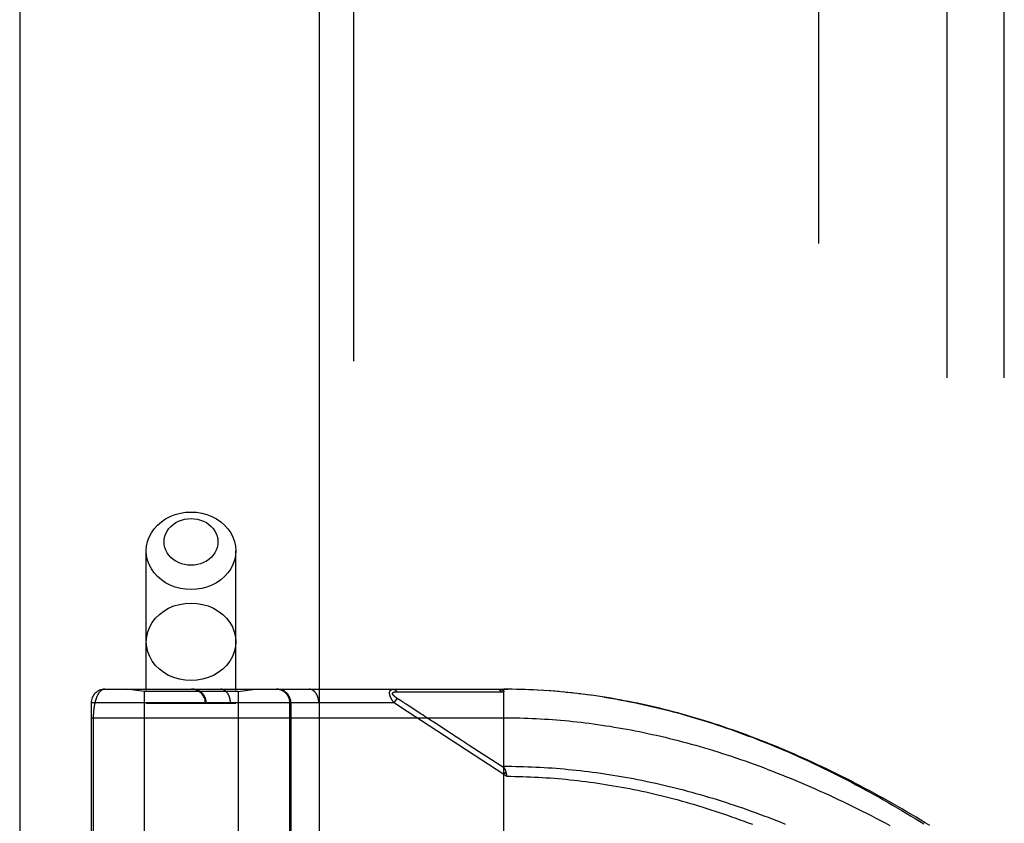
# Model space of a CAD drawing. Header units: inches. Extents: x 0 to 262, y 0 to 169.
# Tile 41 of 256: x 44.84 to 46.99, y 55.16 to 56.92. Entities that reach past the tile are written whole.
import ezdxf

# ---------------------------------------------------------------- set-up
doc = ezdxf.new("R2010")
doc.units = ezdxf.units.IN
doc.header["$LTSCALE"] = 14.384615
doc.header["$MEASUREMENT"] = 0
doc.linetypes.add('HIDDEN', pattern=[0.2, 0.1, -0.1])
doc.layers.get('0').update_dxf_attribs({"linetype": 'CONTINUOUS'})
for name, color, linetype in [('DEFAULT_2', 8, 'HIDDEN'), ('LEFTHAND_DOOR_ASSEMBLY', 7, 'CONTINUOUS'), ('SUBPANEL', 7, 'CONTINUOUS')]:
    doc.layers.add(name, color=color, linetype=linetype)

msp = doc.modelspace()

# ---------------------------------------------------------------- linework, layer by layer
at = {"color": 3, "linetype": 'Continuous'}
msp.add_line((44.8387, 125.8592), (44.8387, 49.3295), dxfattribs=at)
at = {"layer": 'DEFAULT_2', "color": 8, "linetype": 'HIDDEN'}
msp.add_line((46.5887, 50.6735), (46.5887, 119.7775), dxfattribs=at)
at = {"layer": 'LEFTHAND_DOOR_ASSEMBLY', "color": 3, "linetype": 'Continuous'}
msp.add_line((45.4944, 120.9005), (45.4944, 49.5505), dxfattribs=at)
at = {"layer": 'LEFTHAND_DOOR_ASSEMBLY', "color": 8, "linetype": 'HIDDEN'}
for p, q in [((45.5694, 120.9005), (45.5694, 49.5505)), ((45.1159, 52.5725), (45.1159, 55.7549)), ((45.3119, 52.5725), (45.3119, 55.7549)), ((45.0252, 55.4518), (45.8989, 55.4518)), ((45.1109, 55.4465), (45.0734, 55.4518)), ((45.1109, 55.4465), (45.1109, 54.9005)), ((45.3169, 55.4465), (45.1109, 55.4465)), ((45.3169, 55.4465), (45.3544, 55.4518)), ((45.3169, 55.4465), (45.3169, 54.9005)), ((45.3702, 52.7493), (45.3702, 55.4518)), ((45.6266, 52.7493), (45.6266, 55.4518)), ((45.664, 55.4463), (45.6688, 55.4463)), ((45.6688, 55.4463), (45.6746, 55.4463)), ((45.6746, 55.4463), (45.7066, 55.4462)), ((45.7066, 55.4462), (45.7118, 55.4462)), ((45.7118, 55.4462), (45.7454, 55.4462)), ((45.7454, 55.4462), (45.7506, 55.4462)), ((45.7506, 55.4462), (45.756, 55.4462)), ((45.8989, 54.787), (45.8989, 55.4518)), ((45.9082, 55.4518), (45.8989, 55.4518)), ((45.8989, 55.4518), (45.908, 55.4518)), ((45.9175, 55.4517), (45.908, 55.4518)), ((45.9268, 55.4515), (45.9171, 55.4517)), ((45.9361, 55.4513), (45.9262, 55.4515)), ((45.9455, 55.451), (45.9353, 55.4513)), ((45.9548, 55.4507), (45.9444, 55.451)), ((45.9642, 55.4502), (45.9535, 55.4507)), ((45.9735, 55.4498), (45.9626, 55.4503)), ((45.9829, 55.4492), (45.9717, 55.4499)), ((45.9922, 55.4486), (45.9808, 55.4494)), ((46.0016, 55.448), (45.9899, 55.4488)), ((46.011, 55.4472), (45.999, 55.4482)), ((46.0203, 55.4465), (46.0082, 55.4475)), ((46.0297, 55.4456), (46.0173, 55.4467)), ((46.0391, 55.4447), (46.0265, 55.4459)), ((46.0486, 55.4437), (46.0356, 55.445)), ((46.058, 55.4426), (46.0448, 55.4441)), ((46.0674, 55.4415), (46.054, 55.4431)), ((46.0769, 55.4404), (46.0632, 55.442)), ((46.0864, 55.4391), (46.0724, 55.4409)), ((46.0958, 55.4378), (46.0816, 55.4397)), ((46.1054, 55.4364), (46.0909, 55.4385)), ((44.9952, 55.4218), (44.9952, 52.7793)), ((45.6586, 55.4218), (44.9952, 55.4218)), ((45.3119, 55.4205), (45.1159, 55.4205)), ((45.2451, 52.7793), (45.2451, 55.4218)), ((45.2471, 52.7793), (45.2471, 55.4218)), ((45.3002, 52.7793), (45.3002, 55.4218)), ((45.4303, 54.9005), (45.4303, 55.4218)), ((45.4327, 55.4218), (45.4327, 54.9005)), ((45.4937, 52.7793), (45.4937, 55.4218)), ((45.6586, 55.4218), (45.6652, 55.4318)), ((45.6705, 55.414), (45.6586, 55.4218)), ((45.6725, 55.4271), (45.6652, 55.4318)), ((45.6749, 55.4255), (45.6725, 55.4271)), ((45.6773, 55.424), (45.6749, 55.4255)), ((45.6797, 55.4224), (45.6773, 55.424)), ((45.6895, 55.416), (45.6848, 55.419)), ((45.6931, 55.4137), (45.6895, 55.416)), ((46.1149, 55.435), (46.1002, 55.4372)), ((45.8989, 55.2651), (45.6705, 55.414)), ((45.7182, 55.3973), (45.6931, 55.4137)), ((45.7221, 55.3948), (45.7182, 55.3973)), ((44.9952, 55.3893), (45.8989, 55.3893)), ((44.9998, 55.3893), (44.9998, 55.1072)), ((45.7846, 55.3541), (45.7498, 55.3767)), ((45.892, 55.2841), (45.8232, 55.3289)), ((45.9002, 55.2787), (45.892, 55.2841)), ((45.903, 55.2714), (45.8989, 55.2651)), ((45.9058, 55.2605), (45.8989, 55.2651)), ((45.9042, 55.2673), (45.9045, 55.2661)), ((45.9045, 55.2661), (45.9048, 55.2648)), ((45.9048, 55.2648), (45.9051, 55.2636))]:
    msp.add_line(p, q, dxfattribs=at)
for points in [[(45.1159, 55.7549), (45.1166, 55.7651), (45.1188, 55.7752), (45.1223, 55.785), (45.1271, 55.7943), (45.1333, 55.8031), (45.1406, 55.8112), (45.1489, 55.8184), (45.1582, 55.8247), (45.1684, 55.83), (45.1792, 55.8343), (45.1905, 55.8373), (45.2021, 55.8391), (45.2139, 55.8398)], [(45.2139, 55.7233), (45.2068, 55.7237), (45.1998, 55.7248), (45.193, 55.7266), (45.1865, 55.7291), (45.1804, 55.7323), (45.1748, 55.7361), (45.1698, 55.7405), (45.1654, 55.7454), (45.1617, 55.7506), (45.1588, 55.7563), (45.1566, 55.7622), (45.1553, 55.7682), (45.1549, 55.7744), (45.1553, 55.7806), (45.1566, 55.7866), (45.1588, 55.7925), (45.1617, 55.7982), (45.1654, 55.8034), (45.1698, 55.8083), (45.1748, 55.8127), (45.1804, 55.8165), (45.1865, 55.8196), (45.193, 55.8222), (45.1998, 55.824), (45.2068, 55.8251), (45.2139, 55.8255)], [(45.2139, 55.8398), (45.2257, 55.8391), (45.2374, 55.8373), (45.2487, 55.8343), (45.2595, 55.83), (45.2696, 55.8247), (45.2789, 55.8184), (45.2873, 55.8112), (45.2946, 55.8031), (45.3007, 55.7943), (45.3055, 55.785), (45.3091, 55.7752), (45.3112, 55.7651), (45.3119, 55.7549)], [(45.2139, 55.8255), (45.2211, 55.8251), (45.228, 55.824), (45.2348, 55.8222), (45.2413, 55.8196), (45.2474, 55.8165), (45.253, 55.8126), (45.2581, 55.8083), (45.2625, 55.8034), (45.2662, 55.7981), (45.2691, 55.7925), (45.2712, 55.7866), (45.2725, 55.7806), (45.2729, 55.7744), (45.2725, 55.7682), (45.2712, 55.7622), (45.2691, 55.7563), (45.2661, 55.7506), (45.2625, 55.7454), (45.2581, 55.7405), (45.253, 55.7361), (45.2474, 55.7323), (45.2413, 55.7291), (45.2348, 55.7266), (45.228, 55.7248), (45.2211, 55.7237), (45.2139, 55.7233)], [(45.2139, 55.67), (45.2021, 55.6706), (45.1905, 55.6725), (45.1792, 55.6755), (45.1684, 55.6797), (45.1582, 55.685), (45.1489, 55.6914), (45.1406, 55.6986), (45.1333, 55.7067), (45.1271, 55.7155), (45.1223, 55.7248), (45.1188, 55.7346), (45.1166, 55.7447), (45.1159, 55.7549)], [(45.3119, 55.7549), (45.3112, 55.7447), (45.3091, 55.7346), (45.3055, 55.7248), (45.3007, 55.7155), (45.2946, 55.7067), (45.2873, 55.6986), (45.2789, 55.6914), (45.2696, 55.685), (45.2595, 55.6797), (45.2487, 55.6755), (45.2374, 55.6725), (45.2257, 55.6706), (45.2139, 55.67)], [(45.1159, 55.5556), (45.1168, 55.5667), (45.1193, 55.5776), (45.1234, 55.5881), (45.129, 55.5981), (45.1362, 55.6073), (45.1446, 55.6157), (45.1543, 55.623), (45.1649, 55.6291), (45.1764, 55.6341), (45.1886, 55.6376), (45.2011, 55.6398), (45.2139, 55.6405)], [(45.2139, 55.6405), (45.2267, 55.6398), (45.2393, 55.6376), (45.2514, 55.6341), (45.2629, 55.6291), (45.2736, 55.623), (45.2832, 55.6157), (45.2917, 55.6073), (45.2988, 55.5981), (45.3045, 55.5881), (45.3086, 55.5776), (45.3111, 55.5667), (45.3119, 55.5556)], [(45.2139, 55.4708), (45.2011, 55.4715), (45.1886, 55.4737), (45.1764, 55.4772), (45.1649, 55.4821), (45.1543, 55.4883), (45.1446, 55.4956), (45.1362, 55.504), (45.129, 55.5132), (45.1234, 55.5232), (45.1193, 55.5337), (45.1168, 55.5446), (45.1159, 55.5556)], [(45.3119, 55.5556), (45.3111, 55.5446), (45.3086, 55.5337), (45.3045, 55.5232), (45.2988, 55.5132), (45.2917, 55.504), (45.2832, 55.4956), (45.2736, 55.4883), (45.2629, 55.4821), (45.2514, 55.4772), (45.2393, 55.4737), (45.2267, 55.4715), (45.2139, 55.4708)], [(45.0252, 55.4518), (45.0246, 55.4518), (45.0239, 55.4517), (45.0234, 55.4517), (45.0228, 55.4515), (45.0222, 55.4514), (45.0216, 55.4513), (45.0211, 55.4511), (45.0205, 55.4509), (45.02, 55.4506), (45.0194, 55.4504), (45.0189, 55.4501), (45.0184, 55.4498), (45.0179, 55.4495), (45.0174, 55.4491), (45.0169, 55.4487), (45.0164, 55.4483), (45.0159, 55.4479), (45.0154, 55.4475), (45.015, 55.447), (45.0145, 55.4466), (45.014, 55.4461), (45.0136, 55.4456), (45.0132, 55.4451), (45.0128, 55.4445), (45.0123, 55.444), (45.0119, 55.4434), (45.0115, 55.4428), (45.0111, 55.4422), (45.0107, 55.4416), (45.0104, 55.441), (45.01, 55.4403), (45.0096, 55.4397), (45.0093, 55.439), (45.0089, 55.4383), (45.0086, 55.4377), (45.0083, 55.437), (45.0079, 55.4362), (45.0076, 55.4355), (45.0073, 55.4348), (45.007, 55.4341), (45.0067, 55.4333), (45.0064, 55.4326), (45.0061, 55.4318), (45.0059, 55.431), (45.0056, 55.4303), (45.0053, 55.4295), (45.0051, 55.4287), (45.0048, 55.4279), (45.0046, 55.4271), (45.0044, 55.4263), (45.0042, 55.4255), (45.0039, 55.4247), (45.0037, 55.4238), (45.0035, 55.423), (45.0033, 55.4222), (45.0031, 55.4214), (45.0029, 55.4205), (45.0027, 55.4197), (45.0026, 55.4188), (45.0024, 55.418), (45.0022, 55.4171), (45.0021, 55.4163), (45.0019, 55.4154), (45.0018, 55.4145), (45.0016, 55.4137), (45.0015, 55.4128), (45.0014, 55.4119), (45.0012, 55.4111), (45.0011, 55.4102), (45.001, 55.4094), (45.0009, 55.4085), (45.0008, 55.4076), (45.0007, 55.4068), (45.0006, 55.4059), (45.0005, 55.4051), (45.0004, 55.4042), (45.0004, 55.4034), (45.0003, 55.4025), (45.0002, 55.4017), (45.0002, 55.4009), (45.0001, 55.4), (45.0001, 55.3992), (45, 55.3984), (45, 55.3975), (44.9999, 55.3967), (44.9999, 55.3959), (44.9999, 55.3951), (44.9998, 55.3943), (44.9998, 55.3934), (44.9998, 55.3926), (44.9998, 55.3918), (44.9998, 55.3909), (44.9998, 55.3901), (44.9998, 55.3893)], [(45.2471, 55.4218), (45.2471, 55.4224), (45.2471, 55.4231), (45.247, 55.4237), (45.247, 55.4244), (45.2469, 55.4251), (45.2468, 55.4257), (45.2468, 55.4264), (45.2467, 55.427), (45.2465, 55.4276), (45.2464, 55.4283), (45.2463, 55.4289), (45.2461, 55.4296), (45.2459, 55.4302), (45.2457, 55.4308), (45.2455, 55.4314), (45.2453, 55.432), (45.2451, 55.4327), (45.2448, 55.4333), (45.2446, 55.4339), (45.2443, 55.4345), (45.244, 55.4351), (45.2437, 55.4356), (45.2434, 55.4362), (45.2431, 55.4368), (45.2428, 55.4373), (45.2425, 55.4379), (45.2421, 55.4385), (45.2417, 55.439), (45.2414, 55.4395), (45.241, 55.44), (45.2406, 55.4406), (45.2402, 55.4411), (45.2397, 55.4416), (45.2393, 55.4421), (45.2389, 55.4425), (45.2384, 55.443), (45.2379, 55.4435), (45.2375, 55.4439), (45.237, 55.4443), (45.2365, 55.4448), (45.236, 55.4452), (45.2355, 55.4456), (45.235, 55.446), (45.2344, 55.4464), (45.2339, 55.4467), (45.2334, 55.4471), (45.2328, 55.4474), (45.2323, 55.4478), (45.2317, 55.4481), (45.2311, 55.4484), (45.2305, 55.4487), (45.23, 55.449), (45.2294, 55.4492), (45.2288, 55.4495), (45.2282, 55.4497), (45.2276, 55.45), (45.227, 55.4502), (45.2263, 55.4504), (45.2257, 55.4506), (45.2251, 55.4508), (45.2245, 55.4509), (45.2238, 55.4511), (45.2232, 55.4512), (45.2226, 55.4513), (45.2219, 55.4514), (45.2213, 55.4515), (45.2207, 55.4516), (45.22, 55.4517), (45.2194, 55.4517), (45.2187, 55.4518), (45.2181, 55.4518), (45.2174, 55.4518)], [(45.3002, 55.4218), (45.3002, 55.4224), (45.3001, 55.4231), (45.3001, 55.4237), (45.3001, 55.4244), (45.3, 55.4251), (45.3, 55.4257), (45.2999, 55.4264), (45.2998, 55.427), (45.2998, 55.4276), (45.2997, 55.4283), (45.2996, 55.4289), (45.2994, 55.4296), (45.2993, 55.4302), (45.2992, 55.4308), (45.299, 55.4314), (45.2989, 55.432), (45.2987, 55.4327), (45.2986, 55.4333), (45.2984, 55.4339), (45.2982, 55.4345), (45.298, 55.4351), (45.2978, 55.4356), (45.2976, 55.4362), (45.2973, 55.4368), (45.2971, 55.4373), (45.2968, 55.4379), (45.2966, 55.4385), (45.2963, 55.439), (45.2961, 55.4395), (45.2958, 55.44), (45.2955, 55.4406), (45.2952, 55.4411), (45.2949, 55.4416), (45.2946, 55.4421), (45.2943, 55.4425), (45.294, 55.443), (45.2936, 55.4435), (45.2933, 55.4439), (45.2929, 55.4443), (45.2926, 55.4448), (45.2922, 55.4452), (45.2919, 55.4456), (45.2915, 55.446), (45.2911, 55.4464), (45.2907, 55.4467), (45.2904, 55.4471), (45.29, 55.4474), (45.2896, 55.4478), (45.2892, 55.4481), (45.2888, 55.4484), (45.2883, 55.4487), (45.2879, 55.449), (45.2875, 55.4492), (45.2871, 55.4495), (45.2866, 55.4497), (45.2862, 55.45), (45.2858, 55.4502), (45.2853, 55.4504), (45.2849, 55.4506), (45.2844, 55.4508), (45.284, 55.4509), (45.2835, 55.4511), (45.2831, 55.4512), (45.2826, 55.4513), (45.2822, 55.4514), (45.2817, 55.4515), (45.2813, 55.4516), (45.2808, 55.4517), (45.2803, 55.4517), (45.2799, 55.4518), (45.2794, 55.4518), (45.279, 55.4518)], [(45.4303, 55.4218), (45.4303, 55.4224), (45.4303, 55.4231), (45.4303, 55.4237), (45.4302, 55.4244), (45.4302, 55.4251), (45.4301, 55.4257), (45.43, 55.4264), (45.4299, 55.427), (45.4298, 55.4276), (45.4296, 55.4283), (45.4295, 55.4289), (45.4293, 55.4296), (45.4292, 55.4302), (45.429, 55.4308), (45.4288, 55.4314), (45.4286, 55.432), (45.4283, 55.4327), (45.4281, 55.4333), (45.4278, 55.4339), (45.4276, 55.4345), (45.4273, 55.4351), (45.427, 55.4356), (45.4267, 55.4362), (45.4264, 55.4368), (45.426, 55.4373), (45.4257, 55.4379), (45.4253, 55.4385), (45.425, 55.439), (45.4246, 55.4395), (45.4242, 55.44), (45.4238, 55.4406), (45.4234, 55.4411), (45.423, 55.4416), (45.4225, 55.4421), (45.4221, 55.4425), (45.4216, 55.443), (45.4212, 55.4435), (45.4207, 55.4439), (45.4202, 55.4443), (45.4197, 55.4448), (45.4192, 55.4452), (45.4187, 55.4456), (45.4182, 55.446), (45.4177, 55.4464), (45.4172, 55.4467), (45.4166, 55.4471), (45.4161, 55.4474), (45.4155, 55.4478), (45.4149, 55.4481), (45.4144, 55.4484), (45.4138, 55.4487), (45.4132, 55.449), (45.4126, 55.4492), (45.412, 55.4495), (45.4114, 55.4497), (45.4108, 55.45), (45.4102, 55.4502), (45.4096, 55.4504), (45.409, 55.4506), (45.4083, 55.4508), (45.4077, 55.4509), (45.4071, 55.4511), (45.4065, 55.4512), (45.4058, 55.4513), (45.4052, 55.4514), (45.4045, 55.4515), (45.4039, 55.4516), (45.4032, 55.4517), (45.4026, 55.4517), (45.402, 55.4518), (45.4013, 55.4518), (45.4007, 55.4518)], [(45.4937, 55.4218), (45.4937, 55.4224), (45.4937, 55.4231), (45.4937, 55.4237), (45.4936, 55.4244), (45.4936, 55.4251), (45.4935, 55.4257), (45.4935, 55.4264), (45.4934, 55.427), (45.4933, 55.4276), (45.4932, 55.4283), (45.4931, 55.4289), (45.493, 55.4296), (45.4929, 55.4302), (45.4927, 55.4308), (45.4926, 55.4314), (45.4924, 55.432), (45.4923, 55.4327), (45.4921, 55.4333), (45.4919, 55.4339), (45.4917, 55.4345), (45.4915, 55.4351), (45.4913, 55.4356), (45.4911, 55.4362), (45.4909, 55.4368), (45.4906, 55.4373), (45.4904, 55.4379), (45.4901, 55.4385), (45.4899, 55.439), (45.4896, 55.4395), (45.4893, 55.44), (45.489, 55.4406), (45.4887, 55.4411), (45.4884, 55.4416), (45.4881, 55.4421), (45.4878, 55.4425), (45.4875, 55.443), (45.4872, 55.4435), (45.4868, 55.4439), (45.4865, 55.4443), (45.4861, 55.4448), (45.4858, 55.4452), (45.4854, 55.4456), (45.485, 55.446), (45.4847, 55.4464), (45.4843, 55.4467), (45.4839, 55.4471), (45.4835, 55.4474), (45.4831, 55.4478), (45.4827, 55.4481), (45.4823, 55.4484), (45.4819, 55.4487), (45.4815, 55.449), (45.481, 55.4492), (45.4806, 55.4495), (45.4802, 55.4497), (45.4797, 55.45), (45.4793, 55.4502), (45.4789, 55.4504), (45.4784, 55.4506), (45.478, 55.4508), (45.4775, 55.4509), (45.4771, 55.4511), (45.4766, 55.4512), (45.4762, 55.4513), (45.4757, 55.4514), (45.4753, 55.4515), (45.4748, 55.4516), (45.4743, 55.4517), (45.4739, 55.4517), (45.4734, 55.4518), (45.473, 55.4518), (45.4725, 55.4518)], [(45.6586, 55.4218), (45.6582, 55.4224), (45.6577, 55.4231), (45.6572, 55.4237), (45.6568, 55.4243), (45.6564, 55.4249), (45.656, 55.4255), (45.6556, 55.426), (45.6552, 55.4266), (45.6549, 55.4271), (45.6546, 55.4276), (45.6542, 55.4282), (45.6539, 55.4287), (45.6537, 55.4292), (45.6534, 55.4296), (45.6531, 55.4301), (45.6528, 55.4306), (45.6526, 55.431), (45.6524, 55.4315), (45.6521, 55.4319), (45.6519, 55.4323), (45.6517, 55.4328), (45.6515, 55.4332), (45.6513, 55.4336), (45.6511, 55.434), (45.651, 55.4344), (45.6508, 55.4348), (45.6506, 55.4351), (45.6505, 55.4355), (45.6503, 55.4359), (45.6502, 55.4362), (45.6501, 55.4366), (45.6499, 55.437), (45.6498, 55.4373), (45.6497, 55.4377), (45.6496, 55.438), (45.6495, 55.4383), (45.6494, 55.4387), (45.6493, 55.439), (45.6492, 55.4393), (45.6492, 55.4396), (45.6491, 55.4399), (45.649, 55.4402), (45.649, 55.4406), (45.6489, 55.4409), (45.6489, 55.4412), (45.6488, 55.4414), (45.6488, 55.4417), (45.6488, 55.442), (45.6487, 55.4423), (45.6487, 55.4426), (45.6487, 55.4429), (45.6487, 55.4431), (45.6487, 55.4434), (45.6487, 55.4437), (45.6487, 55.4439), (45.6487, 55.4442), (45.6487, 55.4444), (45.6487, 55.4447), (45.6488, 55.4449), (45.6488, 55.4452), (45.6488, 55.4454), (45.6489, 55.4456), (45.6489, 55.4459), (45.649, 55.4461), (45.649, 55.4463), (45.6491, 55.4465), (45.6492, 55.4468), (45.6492, 55.447), (45.6493, 55.4472), (45.6494, 55.4474), (45.6495, 55.4476), (45.6496, 55.4478), (45.6497, 55.448), (45.6498, 55.4482), (45.6499, 55.4484), (45.65, 55.4486), (45.6502, 55.4487), (45.6503, 55.4489), (45.6505, 55.4491), (45.6506, 55.4493), (45.6508, 55.4494), (45.6509, 55.4496), (45.6511, 55.4498), (45.6513, 55.4499), (45.6515, 55.4501), (45.6517, 55.4502), (45.6519, 55.4504), (45.6521, 55.4505), (45.6523, 55.4506), (45.6526, 55.4508), (45.6528, 55.4509), (45.6531, 55.451), (45.6534, 55.4511), (45.6536, 55.4512), (45.654, 55.4513), (45.6543, 55.4514), (45.6546, 55.4515), (45.655, 55.4516), (45.6553, 55.4516), (45.6557, 55.4517), (45.6561, 55.4517), (45.6566, 55.4518), (45.657, 55.4518), (45.6575, 55.4518)], [(45.6652, 55.4318), (45.6647, 55.4321), (45.6642, 55.4325), (45.6638, 55.4328), (45.6634, 55.4331), (45.663, 55.4334), (45.6626, 55.4336), (45.6622, 55.4339), (45.6618, 55.4342), (45.6615, 55.4345), (45.6611, 55.4347), (45.6608, 55.435), (45.6605, 55.4352), (45.6602, 55.4355), (45.6599, 55.4357), (45.6597, 55.4359), (45.6594, 55.4362), (45.6592, 55.4364), (45.6589, 55.4366), (45.6587, 55.4368), (45.6585, 55.437), (45.6583, 55.4372), (45.6581, 55.4374), (45.6579, 55.4376), (45.6577, 55.4378), (45.6575, 55.438), (45.6573, 55.4382), (45.6572, 55.4384), (45.657, 55.4386), (45.6569, 55.4388), (45.6567, 55.4389), (45.6566, 55.4391), (45.6565, 55.4393), (45.6564, 55.4395), (45.6563, 55.4396), (45.6562, 55.4398), (45.6561, 55.4399), (45.656, 55.4401), (45.6559, 55.4403), (45.6558, 55.4404), (45.6557, 55.4406), (45.6556, 55.4407), (45.6556, 55.4409), (45.6555, 55.441), (45.6555, 55.4412), (45.6554, 55.4413), (45.6554, 55.4414), (45.6553, 55.4416), (45.6553, 55.4417), (45.6553, 55.4419), (45.6553, 55.442), (45.6552, 55.4421), (45.6552, 55.4423), (45.6552, 55.4424), (45.6552, 55.4425), (45.6552, 55.4426), (45.6552, 55.4428), (45.6553, 55.4429), (45.6553, 55.443), (45.6553, 55.4431), (45.6553, 55.4432), (45.6554, 55.4433), (45.6554, 55.4435), (45.6555, 55.4436), (45.6555, 55.4437), (45.6556, 55.4438), (45.6556, 55.4439), (45.6557, 55.444), (45.6558, 55.4441), (45.6559, 55.4442), (45.656, 55.4443), (45.656, 55.4444), (45.6561, 55.4445), (45.6562, 55.4446), (45.6564, 55.4447), (45.6565, 55.4447), (45.6566, 55.4448), (45.6567, 55.4449), (45.6569, 55.445), (45.657, 55.4451), (45.6572, 55.4452), (45.6573, 55.4452), (45.6575, 55.4453), (45.6577, 55.4454), (45.6578, 55.4455), (45.658, 55.4455), (45.6582, 55.4456), (45.6584, 55.4457), (45.6587, 55.4457), (45.6589, 55.4458), (45.6591, 55.4459), (45.6594, 55.4459), (45.6597, 55.446), (45.6599, 55.446), (45.6602, 55.4461), (45.6605, 55.4461), (45.6608, 55.4462), (45.6612, 55.4462), (45.6615, 55.4462), (45.6619, 55.4463), (45.6623, 55.4463), (45.6627, 55.4463), (45.6631, 55.4463), (45.6636, 55.4463), (45.664, 55.4463)], [(45.6575, 55.4518), (45.6577, 55.4518), (45.6579, 55.4518), (45.6581, 55.4517), (45.6583, 55.4517), (45.6586, 55.4517), (45.6588, 55.4516), (45.659, 55.4515), (45.6592, 55.4515), (45.6594, 55.4514), (45.6596, 55.4513), (45.6599, 55.4512), (45.6601, 55.4511), (45.6603, 55.4509), (45.6605, 55.4508), (45.6607, 55.4507), (45.6609, 55.4505), (45.6611, 55.4504), (45.6613, 55.4502), (45.6615, 55.45), (45.6617, 55.4498), (45.6619, 55.4496), (45.6621, 55.4494), (45.6622, 55.4492), (45.6624, 55.449), (45.6626, 55.4487), (45.6628, 55.4485), (45.6629, 55.4483), (45.6631, 55.448), (45.6633, 55.4477), (45.6634, 55.4475), (45.6636, 55.4472), (45.6637, 55.4469), (45.6639, 55.4466), (45.664, 55.4463)], [(45.756, 55.4462), (45.7589, 55.4462), (45.7619, 55.4462), (45.765, 55.4462), (45.7684, 55.4462), (45.7719, 55.4462), (45.7793, 55.4462)], [(45.7793, 55.4462), (45.7832, 55.4462), (45.787, 55.4462), (45.7909, 55.4462), (45.7947, 55.4462), (45.7985, 55.4462), (45.8023, 55.4462), (45.8061, 55.4462), (45.8099, 55.4461), (45.8138, 55.4461), (45.8179, 55.4461), (45.822, 55.4461), (45.8503, 55.4461)], [(45.8503, 55.4461), (45.8556, 55.4461), (45.8612, 55.4461), (45.867, 55.4461), (45.873, 55.4461), (45.8793, 55.4461), (45.8859, 55.4461), (45.8928, 55.4461)], [(45.8861, 55.4518), (45.8867, 55.4518), (45.8873, 55.4518), (45.8879, 55.4517), (45.8884, 55.4517), (45.8889, 55.4517), (45.8894, 55.4516), (45.8899, 55.4516), (45.8904, 55.4515), (45.8908, 55.4515), (45.8913, 55.4514), (45.8917, 55.4513), (45.8921, 55.4513), (45.8925, 55.4512), (45.8928, 55.4511), (45.8932, 55.451), (45.8935, 55.4509), (45.8938, 55.4508), (45.8941, 55.4507), (45.8944, 55.4506), (45.8947, 55.4505), (45.8949, 55.4504), (45.8952, 55.4503), (45.8954, 55.4502), (45.8957, 55.4501), (45.8959, 55.45), (45.8961, 55.4499), (45.8963, 55.4498), (45.8965, 55.4497), (45.8967, 55.4495), (45.8968, 55.4494), (45.897, 55.4493), (45.8972, 55.4492), (45.8973, 55.4491), (45.8974, 55.449), (45.8976, 55.4488), (45.8977, 55.4487), (45.8978, 55.4486), (45.8979, 55.4485), (45.898, 55.4484), (45.8981, 55.4482), (45.8982, 55.4481), (45.8983, 55.448), (45.8984, 55.4478), (45.8985, 55.4477), (45.8985, 55.4476), (45.8986, 55.4474), (45.8987, 55.4473), (45.8987, 55.4472), (45.8988, 55.447), (45.8988, 55.4469), (45.8988, 55.4467), (45.8989, 55.4466), (45.8989, 55.4464), (45.8989, 55.4463), (45.8989, 55.4461), (45.8989, 55.446)], [(45.8861, 55.4518), (45.8864, 55.4518), (45.8866, 55.4518), (45.8868, 55.4517), (45.887, 55.4517), (45.8873, 55.4517), (45.8875, 55.4516), (45.8877, 55.4515), (45.8879, 55.4515), (45.8882, 55.4514), (45.8884, 55.4513), (45.8886, 55.4512), (45.8888, 55.451), (45.889, 55.4509), (45.8892, 55.4508), (45.8894, 55.4506), (45.8896, 55.4505), (45.8898, 55.4503), (45.89, 55.4501), (45.8902, 55.4499), (45.8904, 55.4497), (45.8906, 55.4495), (45.8908, 55.4493), (45.891, 55.4491), (45.8912, 55.4489), (45.8914, 55.4486), (45.8915, 55.4484), (45.8917, 55.4481), (45.8919, 55.4479), (45.892, 55.4476), (45.8922, 55.4473), (45.8924, 55.447), (45.8925, 55.4467), (45.8927, 55.4464), (45.8928, 55.4461)], [(45.8928, 55.4461), (45.8938, 55.4461), (45.8948, 55.4461), (45.8958, 55.4461), (45.8968, 55.4461), (45.8979, 55.446), (45.8989, 55.446)], [(45.6848, 55.419), (45.6835, 55.4199), (45.6822, 55.4208), (45.6797, 55.4224)], [(46.8316, 55.1533), (46.8217, 55.1593), (46.8118, 55.1654), (46.8018, 55.1714), (46.7918, 55.1773), (46.7818, 55.1833), (46.7717, 55.1892), (46.7615, 55.195), (46.7514, 55.2008), (46.7412, 55.2066), (46.7309, 55.2123), (46.7207, 55.218), (46.7104, 55.2236), (46.7001, 55.2292), (46.6898, 55.2347), (46.6794, 55.2401), (46.6691, 55.2455), (46.6587, 55.2509), (46.6483, 55.2562), (46.6379, 55.2614), (46.6275, 55.2666), (46.6171, 55.2717), (46.6067, 55.2767), (46.5962, 55.2817), (46.5858, 55.2866), (46.5754, 55.2914), (46.565, 55.2962), (46.5546, 55.3009), (46.5442, 55.3055), (46.5338, 55.3101), (46.5234, 55.3146), (46.513, 55.319), (46.5027, 55.3233), (46.4923, 55.3276), (46.482, 55.3318), (46.4717, 55.3359), (46.4614, 55.3399), (46.4511, 55.3439), (46.4408, 55.3478), (46.4306, 55.3516), (46.4204, 55.3554), (46.4102, 55.359), (46.4, 55.3626), (46.3898, 55.3661), (46.3797, 55.3696), (46.3696, 55.373), (46.3595, 55.3762), (46.3495, 55.3795), (46.3394, 55.3826), (46.3294, 55.3857), (46.3194, 55.3887), (46.3094, 55.3916), (46.2995, 55.3944), (46.2896, 55.3972), (46.2797, 55.3999), (46.2698, 55.4025), (46.26, 55.4051), (46.2501, 55.4076), (46.2403, 55.41), (46.2305, 55.4123), (46.2208, 55.4146), (46.2111, 55.4168), (46.2013, 55.4189), (46.1917, 55.421), (46.182, 55.423), (46.1723, 55.4249), (46.1627, 55.4267), (46.1531, 55.4285), (46.1435, 55.4302), (46.134, 55.4319), (46.1244, 55.4335), (46.1094, 55.4358)], [(46.1187, 55.4344), (46.128, 55.4329), (46.1374, 55.4313), (46.1467, 55.4297), (46.1561, 55.428), (46.1654, 55.4262), (46.1748, 55.4244), (46.1843, 55.4225), (46.1937, 55.4205), (46.2032, 55.4185), (46.2126, 55.4164), (46.2221, 55.4142), (46.2317, 55.412), (46.2412, 55.4097), (46.2508, 55.4073), (46.2604, 55.4049), (46.27, 55.4023), (46.2797, 55.3998), (46.2893, 55.3971), (46.299, 55.3944), (46.3087, 55.3916), (46.3185, 55.3887), (46.3282, 55.3858), (46.338, 55.3828), (46.3478, 55.3797), (46.3576, 55.3766), (46.3673, 55.3734), (46.3771, 55.3701), (46.3868, 55.3668), (46.3965, 55.3634), (46.4061, 55.36), (46.4158, 55.3565), (46.4254, 55.353), (46.435, 55.3494), (46.4446, 55.3458), (46.4542, 55.3421), (46.4637, 55.3383), (46.4733, 55.3345), (46.4829, 55.3306), (46.4925, 55.3267), (46.5022, 55.3226), (46.5118, 55.3186), (46.5214, 55.3144), (46.531, 55.3102), (46.5407, 55.3059), (46.5504, 55.3016), (46.5601, 55.2972), (46.5699, 55.2926), (46.5797, 55.288), (46.5896, 55.2834), (46.5995, 55.2786), (46.6095, 55.2737), (46.6196, 55.2687), (46.6296, 55.2637), (46.6397, 55.2586), (46.6499, 55.2534), (46.66, 55.2481), (46.6701, 55.2428), (46.6803, 55.2374), (46.6904, 55.2319), (46.7004, 55.2264), (46.7105, 55.2209), (46.7205, 55.2153), (46.7305, 55.2096), (46.7405, 55.2039), (46.7504, 55.1982), (46.7603, 55.1924), (46.7702, 55.1866), (46.78, 55.1807), (46.7897, 55.1748), (46.7995, 55.1689), (46.8091, 55.1629), (46.8188, 55.1569)], [(45.7407, 55.3827), (45.7328, 55.3878), (45.7305, 55.3893), (45.7283, 55.3908), (45.7262, 55.3921), (45.7221, 55.3948)], [(45.7498, 55.3767), (45.7467, 55.3788), (45.7436, 55.3808), (45.7407, 55.3827)], [(45.8989, 55.3893), (45.9078, 55.3893), (45.9166, 55.3892), (45.9255, 55.389), (45.9343, 55.3889), (45.9432, 55.3886), (45.952, 55.3883), (45.9609, 55.388), (45.9698, 55.3875), (45.9787, 55.3871), (45.9876, 55.3866), (45.9965, 55.386), (46.0054, 55.3854), (46.0143, 55.3847), (46.0232, 55.3839), (46.0322, 55.3831), (46.0411, 55.3823), (46.0501, 55.3814), (46.0591, 55.3804), (46.0681, 55.3794), (46.0771, 55.3783), (46.0861, 55.3772), (46.0951, 55.376), (46.1042, 55.3747), (46.1133, 55.3734), (46.1224, 55.372), (46.1315, 55.3706), (46.1407, 55.3691), (46.1498, 55.3676), (46.159, 55.366), (46.1682, 55.3643), (46.1775, 55.3626), (46.1867, 55.3608), (46.196, 55.3589), (46.2053, 55.357), (46.2146, 55.355), (46.224, 55.353), (46.2334, 55.3509), (46.2428, 55.3487), (46.2522, 55.3465), (46.2617, 55.3442), (46.2712, 55.3418), (46.2807, 55.3394), (46.2903, 55.3369), (46.2999, 55.3343), (46.3095, 55.3317), (46.3191, 55.329), (46.3288, 55.3262), (46.3385, 55.3234), (46.3483, 55.3204), (46.358, 55.3175), (46.3678, 55.3144), (46.3776, 55.3113), (46.3875, 55.3081), (46.3974, 55.3049), (46.4073, 55.3015), (46.4172, 55.2981), (46.4272, 55.2947), (46.4372, 55.2911), (46.4472, 55.2875), (46.4572, 55.2839), (46.4673, 55.2801), (46.4774, 55.2763), (46.4875, 55.2724), (46.4977, 55.2684), (46.5078, 55.2644), (46.518, 55.2603), (46.5282, 55.2561), (46.5384, 55.2519), (46.5487, 55.2476), (46.5589, 55.2432), (46.5692, 55.2387), (46.5795, 55.2342), (46.5898, 55.2296), (46.6001, 55.225), (46.6104, 55.2203), (46.6207, 55.2155), (46.631, 55.2107), (46.6413, 55.2057), (46.6516, 55.2008), (46.6619, 55.1958), (46.6722, 55.1907), (46.6825, 55.1855), (46.6928, 55.1803), (46.7031, 55.1751), (46.7134, 55.1698), (46.7236, 55.1644), (46.7339, 55.159), (46.7441, 55.1536)], [(45.8232, 55.3289), (45.8187, 55.3318), (45.8144, 55.3346), (45.8103, 55.3373), (45.8064, 55.3398), (45.8026, 55.3423), (45.799, 55.3447), (45.7954, 55.347), (45.7918, 55.3494), (45.7882, 55.3517), (45.7846, 55.3541)], [(45.9, 55.279), (45.8999, 55.2792), (45.8998, 55.2794), (45.8997, 55.2797), (45.8996, 55.2799), (45.8995, 55.2801), (45.8995, 55.2803), (45.8994, 55.2806), (45.8993, 55.2808), (45.8992, 55.281), (45.8992, 55.2812), (45.8991, 55.2814), (45.8991, 55.2816), (45.899, 55.2819), (45.899, 55.2821), (45.899, 55.2823), (45.8989, 55.2825), (45.8989, 55.2827), (45.8989, 55.2829), (45.8989, 55.2831)], [(45.8989, 55.2831), (45.9077, 55.2831), (45.9165, 55.283), (45.9253, 55.2829), (45.9341, 55.2827), (45.9428, 55.2825), (45.9516, 55.2822), (45.9605, 55.2818), (45.9693, 55.2815), (45.9781, 55.281), (45.9869, 55.2805), (45.9957, 55.28), (46.0045, 55.2794), (46.0134, 55.2787), (46.0222, 55.278), (46.0311, 55.2772), (46.0399, 55.2764), (46.0488, 55.2756), (46.0576, 55.2746), (46.0665, 55.2737), (46.0754, 55.2726), (46.0843, 55.2716), (46.0932, 55.2704), (46.1021, 55.2692), (46.1111, 55.268), (46.12, 55.2667), (46.1289, 55.2653), (46.1379, 55.2639), (46.1469, 55.2625), (46.1559, 55.2609), (46.1649, 55.2594), (46.1739, 55.2577), (46.1829, 55.256), (46.1919, 55.2543), (46.201, 55.2525), (46.21, 55.2506), (46.2191, 55.2487), (46.2282, 55.2467), (46.2373, 55.2447), (46.2464, 55.2426), (46.2555, 55.2405), (46.2646, 55.2383), (46.2738, 55.236), (46.2829, 55.2337), (46.2921, 55.2313), (46.3013, 55.2288), (46.3105, 55.2263), (46.3197, 55.2238), (46.3289, 55.2212), (46.3382, 55.2185), (46.3474, 55.2158), (46.3566, 55.213), (46.3659, 55.2101), (46.3752, 55.2072), (46.3845, 55.2042), (46.3937, 55.2012), (46.403, 55.1981), (46.4123, 55.195), (46.4216, 55.1918), (46.4309, 55.1885), (46.4402, 55.1852), (46.4496, 55.1818), (46.4589, 55.1784), (46.4682, 55.1749), (46.4775, 55.1714), (46.4868, 55.1678), (46.4961, 55.1641), (46.5054, 55.1604), (46.5147, 55.1566)], [(45.9, 55.279), (45.9004, 55.2783), (45.9006, 55.2778), (45.9009, 55.2773), (45.9011, 55.2768), (45.9013, 55.2763), (45.9015, 55.2758), (45.9017, 55.2752), (45.9019, 55.2747), (45.9021, 55.2742), (45.9023, 55.2736), (45.9025, 55.2731), (45.9027, 55.2725), (45.9029, 55.272), (45.903, 55.2714)], [(45.903, 55.2714), (45.9032, 55.2708), (45.9034, 55.2702), (45.9036, 55.2697), (45.9037, 55.2691), (45.9039, 55.2685), (45.904, 55.2679), (45.9042, 55.2673)], [(45.9051, 55.2636), (45.9057, 55.2611), (45.9058, 55.2605)], [(46.444, 55.1553), (46.4349, 55.1588), (46.4258, 55.1622), (46.4167, 55.1655), (46.4076, 55.1688), (46.3985, 55.172), (46.3895, 55.1752), (46.3804, 55.1783), (46.3713, 55.1813), (46.3623, 55.1843), (46.3532, 55.1873), (46.3442, 55.1901), (46.3351, 55.193), (46.3261, 55.1957), (46.3171, 55.1984), (46.3081, 55.201), (46.2991, 55.2036), (46.2901, 55.2061), (46.2812, 55.2086), (46.2722, 55.211), (46.2633, 55.2133), (46.2543, 55.2156), (46.2454, 55.2178), (46.2365, 55.22), (46.2276, 55.2221), (46.2188, 55.2241), (46.2099, 55.2261), (46.201, 55.228), (46.1922, 55.2299), (46.1834, 55.2317), (46.1745, 55.2334), (46.1657, 55.2351), (46.1569, 55.2368), (46.1482, 55.2384), (46.1394, 55.2399), (46.1306, 55.2414), (46.1219, 55.2428), (46.1132, 55.2441), (46.1044, 55.2454), (46.0957, 55.2467), (46.087, 55.2479), (46.0783, 55.249), (46.0696, 55.2501), (46.061, 55.2511), (46.0523, 55.2521), (46.0436, 55.253), (46.035, 55.2539), (46.0263, 55.2547), (46.0177, 55.2555), (46.0091, 55.2562), (46.0004, 55.2568), (45.9918, 55.2574), (45.9832, 55.258), (45.9746, 55.2585), (45.966, 55.2589), (45.9574, 55.2593), (45.9488, 55.2596), (45.9402, 55.2599), (45.9316, 55.2601), (45.923, 55.2603), (45.9144, 55.2604), (45.9058, 55.2605)]]:
    msp.add_lwpolyline(points, dxfattribs=at)
for centre, start, end in [((45.0252, 55.4218), 90, 180), ((45.2151, 55.4218), 0, 90), ((45.4027, 55.4218), 0, 90)]:
    msp.add_arc(centre, 0.03, start, end, dxfattribs=at)
at = {"layer": 'SUBPANEL', "color": 8, "linetype": 'HIDDEN'}
for p, q in [((46.8699, 53.2568), (46.8699, 117.1943)), ((46.9949, 53.2568), (46.9949, 117.1943))]:
    msp.add_line(p, q, dxfattribs=at)

doc.saveas('drawing.dxf')
